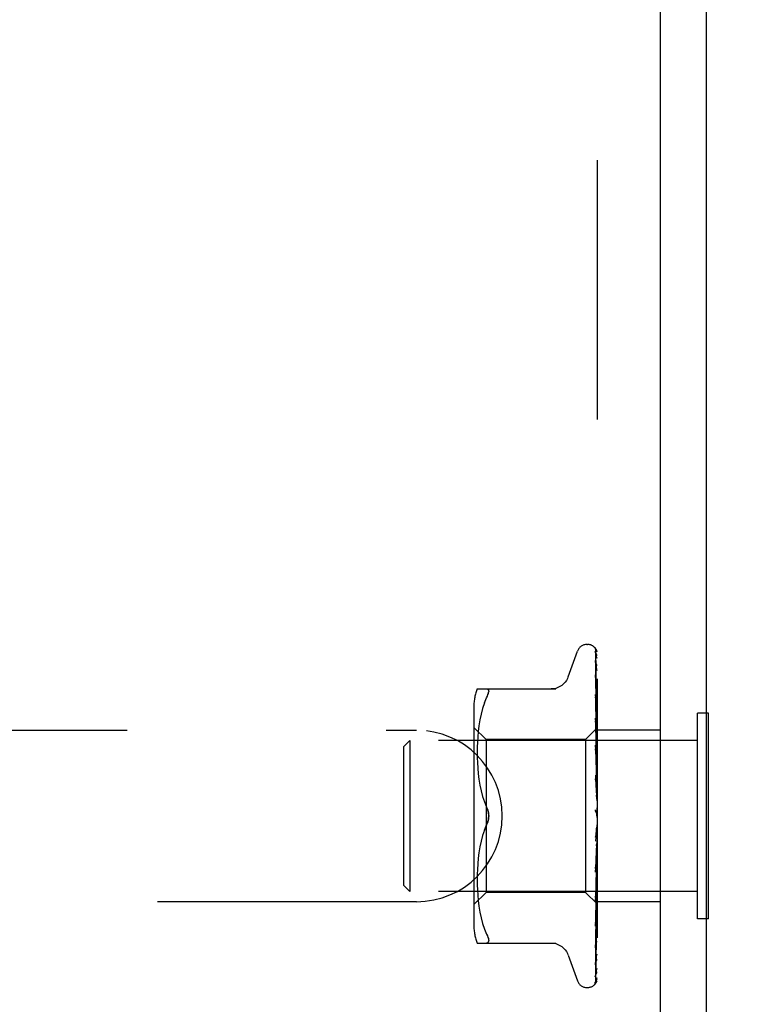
# Model space of a CAD drawing. Header units: inches. Extents: x 0 to 77.3, y 0 to 50.
# Tile 43 of 50: x 73.6 to 74.8, y 40.3 to 41.9. Entities that reach past the tile are written whole.
import ezdxf

# ---------------------------------------------------------------- set-up
doc = ezdxf.new("R2010")
doc.units = ezdxf.units.IN
doc.header["$LTSCALE"] = 4.25
doc.header["$MEASUREMENT"] = 0
doc.linetypes.add('HIDDEN', pattern=[0.2, 0.1, -0.1])
doc.layers.get('0').update_dxf_attribs({"linetype": 'CONTINUOUS'})
doc.layers.add('DEFAULT_2', color=8, linetype='HIDDEN')
doc.layers.add('DIMENSIONS', color=7, linetype='CONTINUOUS')
doc.styles.get("Standard").update_dxf_attribs({"font": 'arial.ttf'})
doc.dimstyles.new('DIMSTYLE_3', dxfattribs={"dimtxt": 0.340909, "dimasz": 0.454545, "dimexe": 0.09, "dimexo": 0.07, "dimgap": 0.0375, "dimtad": 0, "dimtih": 1, "dimtoh": 1, "dimzin": 4, "dimdsep": 46, "dimtxsty": 'Standard', "dimblk": '_FILLED', "dimblk1": '_FILLED', "dimblk2": '_FILLED', "dimcen": 0.09, "dimadec": 3, "dimazin": 1, "dimtfac": 1, "dimtdec": 3, "dimtofl": 0, "dimtmove": 0, "dimatfit": 3, "dimldrblk": '_FILLED', "dimfxl": 0, "dimtolj": 1, "dimtzin": 4, "dimarcsym": 0})

# ---------------------------------------------------------------- blocks, each defined once
blk = doc.blocks.new('_FILLED')
at = {"color": 0, "linetype": 'ByBlock'}
blk.add_solid([(0, 0), (-1, 0.2), (-1, -0.2)], dxfattribs=at)
blk = doc.blocks.new('*D12')
at = {"layer": 'DIMENSIONS', "color": 2, "linetype": 'Continuous'}
for p, q in [((66.0056, 42.1049), (76.0327, 42.1049)), ((75.6236, 42.1049), (75.6236, 40.3368)), ((75.6236, 37.3549), (75.6236, 39.1436)), ((74.8706, 37.3549), (76.0327, 37.3549))]:
    blk.add_line(p, q, dxfattribs=at)
at = {"layer": 'DIMENSIONS', "color": 2, "linetype": 'Continuous', "xscale": 0.4545454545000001, "yscale": 0.4545454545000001, "zscale": 0.4545454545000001}
for p, rotation in [((75.6236, 42.1049), 90), ((75.6236, 37.3549), 270)]:
    blk.add_blockref('_FILLED', p, dxfattribs=dict(at, rotation=rotation))
at = {"layer": 'DIMENSIONS', "color": 2, "linetype": 'Continuous', "insert": (75.6236, 40.1664), "char_height": 0.34091, "width": 0.95049, "attachment_point": 2, "line_spacing_factor": 0.9}
blk.add_mtext('4.75\\PREF', dxfattribs=at)
blk = doc.blocks.new('*D14')
at = {"layer": 'DIMENSIONS', "color": 2, "linetype": 'Continuous'}
for p, q in [((65.6874, 41.7867), (65.6874, 35.3327)), ((74.6874, 37.1797), (74.6874, 35.3327)), ((65.6874, 35.7418), (69.5538, 35.7418)), ((74.6874, 35.7418), (70.8211, 35.7418))]:
    blk.add_line(p, q, dxfattribs=at)
at = {"layer": 'DIMENSIONS', "color": 2, "linetype": 'Continuous', "xscale": 0.4545454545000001, "yscale": 0.4545454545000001, "zscale": 0.4545454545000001, "rotation": 180}
blk.add_blockref('_FILLED', (65.6874, 35.7418), dxfattribs=at)
at = {"layer": 'DIMENSIONS', "color": 2, "linetype": 'Continuous', "xscale": 0.4545454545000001, "yscale": 0.4545454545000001, "zscale": 0.4545454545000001}
blk.add_blockref('_FILLED', (74.6874, 35.7418), dxfattribs=at)
at = {"layer": 'DIMENSIONS', "color": 2, "linetype": 'Continuous', "insert": (70.1874, 35.9123), "char_height": 0.34091, "width": 0.926411, "attachment_point": 2, "line_spacing_factor": 0.9}
blk.add_mtext('9.00', dxfattribs=at)

msp = doc.modelspace()

# ---------------------------------------------------------------- linework, layer by layer
at = {"color": 3, "linetype": 'Continuous'}
for p, q in [((74.612445, 37.354909), (74.612445, 46.949909)), ((74.687445, 46.949909), (74.687445, 37.417909))]:
    msp.add_line(p, q, dxfattribs=at)
at = {"color": 7, "linetype": 'Continuous'}
for p, q in [((74.691445, 40.773409), (74.687445, 40.773409)), ((74.691445, 40.436409), (74.691445, 40.773409)), ((74.691445, 40.436409), (74.687445, 40.436409))]:
    msp.add_line(p, q, dxfattribs=at)
at = {"layer": 'DEFAULT_2', "color": 8, "linetype": 'HIDDEN'}
for p, q in [((74.508445, 44.229909), (74.508445, 39.979909)), ((74.460894, 40.832901), (74.476287, 40.875193)), ((74.491948, 40.886159), (74.492778, 40.886159)), ((74.505802, 40.877476), (74.506802, 40.808641)), ((74.505802, 40.873143), (74.506476, 40.827505)), ((74.505802, 40.87195), (74.506802, 40.804672)), ((74.505802, 40.859108), (74.506133, 40.837906)), ((74.505802, 40.856766), (74.506477, 40.814243)), ((74.505784, 40.836129), (74.505803, 40.835873)), ((74.505802, 40.835878), (74.506477, 40.796349)), ((74.505802, 40.832471), (74.506477, 40.79417)), ((74.506133, 40.837906), (74.507111, 40.774393)), ((74.506476, 40.827505), (74.507111, 40.78397)), ((74.311937, 40.813242), (74.441159, 40.813242)), ((74.506477, 40.814243), (74.507404, 40.754649)), ((74.32375, 40.790197), (74.327356, 40.798659)), ((74.505802, 40.804289), (74.506477, 40.770028)), ((74.505802, 40.799938), (74.506133, 40.783967)), ((74.505806, 40.804252), (74.505803, 40.804285)), ((74.506802, 40.808641), (74.507658, 40.748373)), ((74.506802, 40.804672), (74.507658, 40.745726)), ((74.306421, 40.784501), (74.306421, 40.425317)), ((74.3207, 40.781385), (74.318176, 40.771979)), ((74.32376, 40.790227), (74.320685, 40.781337)), ((74.506133, 40.783967), (74.506803, 40.751262)), ((74.506477, 40.79417), (74.507111, 40.75756)), ((74.508445, 40.780154), (74.50783, 40.786153)), ((74.316183, 40.762475), (74.314662, 40.752888)), ((74.318189, 40.772032), (74.316174, 40.762424)), ((74.505803, 40.765477), (74.506134, 40.7519)), ((74.505817, 40.765269), (74.505804, 40.765472)), ((74.506585, 40.757663), (74.505817, 40.765262)), ((74.507111, 40.774393), (74.507658, 40.737983)), ((74.507404, 40.763661), (74.507658, 40.745829)), ((74.687445, 40.773409), (74.673445, 40.773409)), ((74.673445, 40.436409), (74.673445, 40.773409)), ((74.326421, 40.730159), (74.306421, 40.750159)), ((74.314669, 40.752937), (74.313558, 40.743518)), ((74.507685, 40.7484), (74.489444, 40.730159)), ((74.505803, 40.760337), (74.506478, 40.734433)), ((74.506134, 40.7519), (74.507112, 40.711319)), ((74.507433, 40.749028), (74.506585, 40.757663)), ((74.507111, 40.75756), (74.507659, 40.725422)), ((74.508445, 40.749122), (74.507658, 40.748373)), ((74.507658, 40.748373), (74.507664, 40.748379)), ((74.507658, 40.745726), (74.507682, 40.745854)), ((74.507658, 40.745829), (74.507682, 40.745753)), ((74.507664, 40.748379), (74.507682, 40.748397)), ((71.612445, 40.745409), (74.212445, 40.745409)), ((74.312799, 40.734673), (74.31231, 40.725941)), ((74.313564, 40.743574), (74.312794, 40.734591)), ((74.489444, 40.730159), (74.326421, 40.730159)), ((74.326421, 40.730159), (74.326421, 40.479659)), ((74.489444, 40.730159), (74.489444, 40.479659)), ((74.506478, 40.734433), (74.507113, 40.709624)), ((74.507658, 40.737983), (74.507682, 40.738218)), ((74.507658, 40.738184), (74.507682, 40.738018)), ((74.508445, 40.730964), (74.508062, 40.728415)), ((74.612445, 40.745409), (74.508445, 40.745409)), ((74.191445, 40.718909), (74.201445, 40.728909)), ((74.191445, 40.490909), (74.191445, 40.718909)), ((74.673445, 40.728909), (74.201445, 40.728909)), ((74.201445, 40.728909), (74.201445, 40.480909)), ((74.312028, 40.717704), (74.311941, 40.709248)), ((74.312315, 40.726056), (74.312025, 40.717559)), ((74.505822, 40.720554), (74.505805, 40.720836)), ((74.505805, 40.720828), (74.507661, 40.664587)), ((74.505806, 40.715075), (74.50648, 40.6969)), ((74.50702, 40.707558), (74.505823, 40.720549)), ((74.507658, 40.725421), (74.507682, 40.725764)), ((74.507658, 40.725716), (74.507682, 40.725473)), ((74.508062, 40.728415), (74.507682, 40.725764)), ((74.508062, 40.723332), (74.507682, 40.725473)), ((74.508445, 40.715413), (74.507682, 40.708941)), ((74.508445, 40.721069), (74.508062, 40.723332)), ((74.311942, 40.709418), (74.312022, 40.700822)), ((74.312018, 40.701011), (74.312309, 40.692235)), ((74.507838, 40.698486), (74.50702, 40.707558)), ((74.507112, 40.711319), (74.50766, 40.688251)), ((74.507113, 40.709624), (74.50766, 40.687804)), ((74.507658, 40.708493), (74.507682, 40.708941)), ((74.507658, 40.70887), (74.507682, 40.70857)), ((74.508445, 40.702783), (74.507682, 40.70857)), ((74.508445, 40.691618), (74.507838, 40.698486)), ((74.312301, 40.692434), (74.312813, 40.683349)), ((74.312799, 40.683544), (74.313597, 40.674251)), ((74.50648, 40.6969), (74.507115, 40.679454)), ((74.507659, 40.687803), (74.507682, 40.688359)), ((74.507659, 40.688251), (74.507682, 40.687921)), ((74.508445, 40.695868), (74.507682, 40.688359)), ((74.508445, 40.68096), (74.507682, 40.687921)), ((74.313579, 40.674432), (74.314705, 40.664938)), ((74.314684, 40.665091), (74.316207, 40.655547)), ((74.505825, 40.671704), (74.505811, 40.671904)), ((74.505811, 40.671894), (74.507667, 40.638673)), ((74.505816, 40.665691), (74.50649, 40.655908)), ((74.505826, 40.671695), (74.508445, 40.641835)), ((74.507115, 40.679454), (74.507662, 40.66408)), ((74.508445, 40.673036), (74.507682, 40.66476)), ((74.316185, 40.655667), (74.31817, 40.646166)), ((74.50649, 40.655908), (74.507124, 40.646461)), ((74.507661, 40.664079), (74.507682, 40.66476)), ((74.507661, 40.664587), (74.507682, 40.664271)), ((74.508445, 40.656389), (74.507682, 40.664271)), ((74.318151, 40.64625), (74.320646, 40.636943)), ((74.320632, 40.63699), (74.323717, 40.628073)), ((74.507124, 40.646461), (74.50767, 40.638094)), ((74.507667, 40.638673), (74.507682, 40.638476)), ((74.508445, 40.647742), (74.507682, 40.638999)), ((74.508445, 40.629956), (74.507682, 40.638476)), ((74.323709, 40.628094), (74.327356, 40.619492)), ((74.508445, 40.620899), (74.507682, 40.612005)), ((74.507345, 40.610602), (74.507274, 40.610689)), ((74.508445, 40.602618), (74.507682, 40.611468)), ((74.508445, 40.608437), (74.508251, 40.608813)), ((74.323709, 40.581724), (74.327356, 40.590326)), ((74.508445, 40.593479), (74.505826, 40.563542)), ((74.507696, 40.585439), (74.507151, 40.580698)), ((74.320646, 40.572875), (74.318151, 40.563568)), ((74.506519, 40.57541), (74.505851, 40.570012)), ((74.507151, 40.580698), (74.506519, 40.57541)), ((74.508445, 40.575364), (74.507682, 40.584223)), ((74.316207, 40.554271), (74.314684, 40.544727)), ((74.31817, 40.563652), (74.316185, 40.554151)), ((74.507663, 40.557955), (74.505807, 40.51302)), ((74.507664, 40.558492), (74.507117, 40.546566)), ((74.507663, 40.557955), (74.507682, 40.558233)), ((74.508445, 40.566472), (74.507682, 40.558233)), ((74.508445, 40.549177), (74.507682, 40.557725)), ((74.314705, 40.54488), (74.313579, 40.535386)), ((74.507117, 40.546566), (74.506483, 40.533057)), ((74.508445, 40.540854), (74.507682, 40.533398)), ((74.50775, 40.534867), (74.508063, 40.538431)), ((74.508063, 40.538431), (74.508328, 40.541473)), ((74.508328, 40.541473), (74.508445, 40.542821)), ((74.312813, 40.526469), (74.312301, 40.517384)), ((74.313597, 40.535567), (74.312799, 40.526274)), ((74.50766, 40.533068), (74.505804, 40.466031)), ((74.506483, 40.533057), (74.505809, 40.519012)), ((74.505826, 40.513309), (74.506433, 40.520054)), ((74.506433, 40.520054), (74.507382, 40.530693)), ((74.50766, 40.533546), (74.507113, 40.514864)), ((74.507382, 40.530693), (74.50775, 40.534867)), ((74.50766, 40.533546), (74.507664, 40.533174)), ((74.50766, 40.533068), (74.507682, 40.533398)), ((74.507664, 40.533174), (74.507682, 40.532932)), ((74.508445, 40.525004), (74.507682, 40.532932)), ((74.312022, 40.508996), (74.311942, 40.5004)), ((74.312309, 40.517583), (74.312018, 40.508807)), ((74.505807, 40.513016), (74.505824, 40.513281)), ((74.507113, 40.514864), (74.506479, 40.49364)), ((74.507659, 40.511242), (74.507112, 40.486482)), ((74.507659, 40.510829), (74.507112, 40.484911)), ((74.507659, 40.511242), (74.507682, 40.510741)), ((74.50766, 40.510828), (74.507682, 40.511148)), ((74.508445, 40.517551), (74.507682, 40.511148)), ((74.508445, 40.503719), (74.507682, 40.510741)), ((74.191445, 40.490909), (74.201445, 40.480909)), ((74.311941, 40.50057), (74.312028, 40.492114)), ((74.312025, 40.492259), (74.312315, 40.483762)), ((74.506479, 40.49364), (74.505804, 40.4715)), ((74.507659, 40.492349), (74.506803, 40.445736)), ((74.507018, 40.47882), (74.507837, 40.487638)), ((74.507658, 40.492349), (74.507682, 40.491954)), ((74.507658, 40.492013), (74.507682, 40.492286)), ((74.508445, 40.497405), (74.507682, 40.492286)), ((74.508445, 40.486092), (74.507682, 40.491954)), ((74.507837, 40.487638), (74.508445, 40.494369)), ((74.673445, 40.480909), (74.201445, 40.480909)), ((74.326421, 40.479659), (74.306421, 40.459659)), ((74.31231, 40.483877), (74.312799, 40.475145)), ((74.312794, 40.475227), (74.313564, 40.466244)), ((74.489444, 40.479659), (74.326421, 40.479659)), ((74.508445, 40.460658), (74.489444, 40.479659)), ((74.50582, 40.466292), (74.507018, 40.47882)), ((74.507112, 40.486482), (74.506477, 40.458312)), ((74.507659, 40.477538), (74.506802, 40.424534)), ((74.507659, 40.477289), (74.506802, 40.423158)), ((74.507658, 40.477538), (74.507682, 40.477249)), ((74.507658, 40.477289), (74.507682, 40.477495)), ((74.212445, 40.464409), (71.612445, 40.464409)), ((74.313558, 40.4663), (74.314669, 40.456881)), ((74.314662, 40.45693), (74.316183, 40.447343)), ((74.506477, 40.458312), (74.505803, 40.42888)), ((74.505804, 40.466032), (74.50582, 40.466286)), ((74.507658, 40.462121), (74.506802, 40.401958)), ((74.507658, 40.467339), (74.507111, 40.430427)), ((74.507658, 40.467187), (74.507111, 40.429843)), ((74.507658, 40.46734), (74.507682, 40.467158)), ((74.507658, 40.467187), (74.507682, 40.467309)), ((74.507658, 40.462121), (74.507682, 40.462046)), ((74.507658, 40.46207), (74.507682, 40.462097)), ((74.612445, 40.464409), (74.508445, 40.464409)), ((74.316174, 40.447394), (74.318189, 40.437786)), ((74.318176, 40.437839), (74.3207, 40.428433)), ((74.320685, 40.428481), (74.32376, 40.419591)), ((74.506477, 40.425817), (74.505802, 40.388754)), ((74.506802, 40.424534), (74.505802, 40.364108)), ((74.505803, 40.424119), (74.505812, 40.424249)), ((74.505813, 40.424257), (74.506582, 40.431408)), ((74.507111, 40.429843), (74.506476, 40.387209)), ((74.687445, 40.436409), (74.673445, 40.436409)), ((74.32375, 40.419621), (74.327356, 40.411159)), ((74.311937, 40.396576), (74.441159, 40.396576)), ((74.328618, 40.396762), (74.327356, 40.396576)), ((74.505803, 40.392648), (74.505801, 40.392593)), ((74.506802, 40.402243), (74.505802, 40.333278)), ((74.460894, 40.376917), (74.476287, 40.334625)), ((74.505802, 40.388733), (74.505797, 40.388664)), ((74.505803, 40.388759), (74.505802, 40.388733)), ((74.506476, 40.387209), (74.505802, 40.342503)), ((74.505815, 40.343352), (74.506485, 40.344557)), ((74.491948, 40.323659), (74.492778, 40.323659))]:
    msp.add_line(p, q, dxfattribs=at)
for points in [[(74.508445, 40.87345), (74.507988, 40.874972), (74.507517, 40.876282), (74.506992, 40.877515), (74.506396, 40.878696), (74.505692, 40.879845), (74.504825, 40.880972), (74.504, 40.881816)], [(74.504396, 40.881368), (74.504137, 40.881634), (74.504126, 40.881646), (74.504146, 40.881624), (74.504205, 40.88156), (74.504313, 40.881437), (74.504448, 40.881274), (74.504593, 40.881083), (74.504744, 40.880869), (74.50489, 40.880641), (74.505032, 40.880395), (74.505167, 40.880134), (74.505294, 40.879859), (74.50541, 40.879569), (74.505514, 40.879268), (74.505603, 40.878955), (74.505678, 40.878634), (74.505735, 40.878304), (74.505776, 40.877968), (74.505798, 40.877628), (74.505802, 40.877472)], [(74.508445, 40.874949), (74.50832, 40.875286), (74.508151, 40.875709), (74.507974, 40.876121), (74.507789, 40.876522), (74.507598, 40.876911), (74.507401, 40.877287), (74.5072, 40.87765), (74.506996, 40.878), (74.50679, 40.878336), (74.506582, 40.878659), (74.506374, 40.878969), (74.506166, 40.879266), (74.505959, 40.879548), (74.505755, 40.879816), (74.505555, 40.880069), (74.505359, 40.880306), (74.505171, 40.880528), (74.50499, 40.880733), (74.50482, 40.880921), (74.504659, 40.881094), (74.504516, 40.881245), (74.504396, 40.881368)], [(74.505374, 40.873984), (74.505356, 40.874013), (74.505353, 40.874018), (74.505409, 40.873898), (74.505505, 40.873657), (74.505618, 40.873298), (74.505718, 40.872845), (74.505785, 40.872324), (74.505802, 40.871949)], [(74.505583, 40.873639), (74.505431, 40.873887), (74.505374, 40.873984)], [(74.508445, 40.863155), (74.50813, 40.864804), (74.50772, 40.866756), (74.507289, 40.868624), (74.506839, 40.870412), (74.506368, 40.872122), (74.505875, 40.873748), (74.50551, 40.874853)], [(74.505514, 40.874844), (74.505533, 40.874788), (74.505668, 40.874296), (74.505765, 40.873717), (74.505802, 40.873138)], [(74.508445, 40.86801), (74.508204, 40.868667), (74.507911, 40.869383), (74.507602, 40.870065), (74.507285, 40.87071), (74.506965, 40.871318), (74.506648, 40.871885), (74.506343, 40.872407), (74.506055, 40.872882), (74.505583, 40.873639)], [(74.508445, 40.843712), (74.508185, 40.845542), (74.507792, 40.84816), (74.507381, 40.850734), (74.506955, 40.853259), (74.506514, 40.855735), (74.506058, 40.858155), (74.505726, 40.859836)], [(74.505728, 40.859837), (74.505771, 40.859566), (74.505803, 40.859103)], [(74.505688, 40.857646), (74.505677, 40.857676), (74.505693, 40.857622), (74.505737, 40.857434), (74.505783, 40.857111), (74.505803, 40.856768)], [(74.506187, 40.856612), (74.505976, 40.857028), (74.505813, 40.857364), (74.505711, 40.857589), (74.505688, 40.857646)], [(74.508445, 40.851637), (74.508218, 40.852268), (74.507929, 40.852998), (74.507626, 40.853699), (74.507318, 40.854365), (74.507012, 40.854996), (74.506715, 40.855586), (74.506187, 40.856612)], [(74.460724, 40.832434), (74.459947, 40.830516), (74.458237, 40.827256), (74.456115, 40.824219), (74.453603, 40.821457), (74.450746, 40.819024), (74.447592, 40.816977), (74.444204, 40.815353), (74.44065, 40.81418), (74.436987, 40.813476), (74.433316, 40.813242)], [(74.508445, 40.81572), (74.508207, 40.817775), (74.507818, 40.821004), (74.507412, 40.824234), (74.506993, 40.827455), (74.506558, 40.830668), (74.50611, 40.833865), (74.505784, 40.83612)], [(74.505899, 40.832332), (74.505854, 40.83246), (74.505798, 40.832646), (74.505785, 40.8327), (74.505796, 40.832616), (74.505803, 40.832472)], [(74.506661, 40.830585), (74.506387, 40.831178), (74.50615, 40.831709), (74.50597, 40.832145), (74.505899, 40.832332)], [(74.508445, 40.826421), (74.508362, 40.826656), (74.508018, 40.827559), (74.507659, 40.828413), (74.507306, 40.829201), (74.506661, 40.830585)], [(74.327356, 40.813242), (74.328618, 40.813056), (74.32959, 40.812528), (74.330266, 40.811715), (74.330663, 40.810645), (74.330797, 40.809335), (74.330663, 40.807781)], [(74.327356, 40.798659), (74.328618, 40.801418), (74.32959, 40.803857), (74.330266, 40.805962), (74.330663, 40.807781)], [(74.506893, 40.79691), (74.506591, 40.79759), (74.506326, 40.798217), (74.506106, 40.798786), (74.505948, 40.799263), (74.505853, 40.799623), (74.505812, 40.799851), (74.505803, 40.799938), (74.505803, 40.79994)], [(74.50783, 40.786153), (74.507426, 40.789936), (74.507009, 40.793753), (74.506577, 40.797603), (74.505807, 40.804243)], [(74.506477, 40.796349), (74.507404, 40.741126), (74.507659, 40.725716)], [(74.508445, 40.793275), (74.508246, 40.793806), (74.507907, 40.794639), (74.507561, 40.795435), (74.506893, 40.79691)], [(74.506477, 40.770028), (74.507404, 40.722207), (74.507659, 40.70887)], [(74.50766, 40.755228), (74.506924, 40.756818), (74.50659, 40.757578), (74.506299, 40.758306), (74.50607, 40.75897), (74.505913, 40.75955), (74.50583, 40.760016), (74.505804, 40.760338)], [(74.506803, 40.751262), (74.507404, 40.721345), (74.507659, 40.708494)], [(74.508445, 40.738285), (74.508222, 40.740705), (74.507433, 40.749028)], [(74.508445, 40.747147), (74.508171, 40.746784), (74.507955, 40.746471), (74.507796, 40.746207), (74.507696, 40.745997), (74.507658, 40.745846), (74.507658, 40.745829)], [(74.508445, 40.745884), (74.508171, 40.745734), (74.507955, 40.745642), (74.507796, 40.745609), (74.507696, 40.745633), (74.507658, 40.745726)], [(74.508445, 40.753407), (74.508384, 40.753561), (74.50803, 40.754407), (74.50766, 40.755228)], [(74.508445, 40.74887), (74.508253, 40.748802), (74.508062, 40.7487), (74.507871, 40.748565), (74.507682, 40.748397)], [(74.508445, 40.748), (74.508253, 40.747512), (74.508062, 40.746991), (74.507871, 40.746439), (74.507682, 40.745855)], [(74.508445, 40.740032), (74.508171, 40.739579), (74.507955, 40.739172), (74.507796, 40.738805), (74.507696, 40.738487), (74.507658, 40.738226), (74.507658, 40.738184)], [(74.508445, 40.737551), (74.508171, 40.737518), (74.507955, 40.737543), (74.507796, 40.737629), (74.507696, 40.737772), (74.507658, 40.737983)], [(74.508445, 40.744536), (74.508253, 40.744891), (74.508062, 40.745212), (74.507871, 40.745499), (74.507682, 40.745753)], [(74.508445, 40.741958), (74.508253, 40.741068), (74.508062, 40.740147), (74.507871, 40.739198), (74.507682, 40.738218)], [(74.508445, 40.735156), (74.508253, 40.735921), (74.508062, 40.736653), (74.507871, 40.737352), (74.507682, 40.738018)], [(74.507823, 40.709592), (74.507144, 40.710943), (74.50681, 40.711642), (74.506497, 40.712358), (74.506225, 40.713074), (74.50601, 40.713779), (74.505873, 40.714427), (74.505811, 40.714978), (74.505806, 40.715087)], [(74.508445, 40.728033), (74.508171, 40.727508), (74.507955, 40.727019), (74.507796, 40.726563), (74.507696, 40.726149), (74.507658, 40.725787), (74.507658, 40.725716)], [(74.508445, 40.724424), (74.508171, 40.724509), (74.507955, 40.724651), (74.507796, 40.724853), (74.507696, 40.725108), (74.507658, 40.725421)], [(74.508445, 40.711584), (74.508171, 40.711005), (74.507955, 40.710454), (74.507796, 40.709924), (74.507696, 40.709428), (74.507658, 40.708979), (74.507658, 40.70887)], [(74.508445, 40.706977), (74.508171, 40.707177), (74.507955, 40.707431), (74.507796, 40.707741), (74.507696, 40.7081), (74.507658, 40.708493)], [(74.508445, 40.70828), (74.508151, 40.708923), (74.507823, 40.709592)], [(74.508445, 40.691279), (74.508171, 40.690668), (74.507955, 40.690074), (74.507796, 40.68949), (74.507696, 40.688931), (74.507658, 40.688409), (74.507659, 40.688251)], [(74.508445, 40.685842), (74.508171, 40.686149), (74.507955, 40.686505), (74.507796, 40.686913), (74.507696, 40.687363), (74.507659, 40.687803)], [(74.507428, 40.661342), (74.507131, 40.661858), (74.506836, 40.662405), (74.506552, 40.662994), (74.506293, 40.663619), (74.506073, 40.664282), (74.505913, 40.664948), (74.505826, 40.665585), (74.505815, 40.665731)], [(74.508445, 40.667853), (74.508171, 40.667232), (74.507955, 40.666616), (74.507796, 40.665999), (74.507696, 40.665396), (74.507658, 40.664822), (74.507661, 40.664587)], [(74.508445, 40.659581), (74.508306, 40.65984), (74.508018, 40.660348), (74.507428, 40.661342)], [(74.508445, 40.661781), (74.508171, 40.662185), (74.507955, 40.66263), (74.507796, 40.663121), (74.507696, 40.663646), (74.507661, 40.664079)], [(74.508445, 40.642152), (74.508171, 40.641542), (74.507955, 40.640927), (74.507796, 40.6403), (74.507696, 40.639675), (74.507658, 40.63907), (74.507667, 40.638673)], [(74.50767, 40.638094), (74.507658, 40.638394), (74.507682, 40.638999)], [(74.508445, 40.635665), (74.508171, 40.636151), (74.507955, 40.636669), (74.507796, 40.637225), (74.507696, 40.637805), (74.50767, 40.638094)], [(74.327356, 40.619492), (74.328403, 40.617117), (74.329263, 40.614682), (74.329939, 40.612206), (74.330423, 40.609729), (74.330707, 40.607293), (74.330794, 40.604909)], [(74.330794, 40.604909), (74.330736, 40.606818), (74.33056, 40.608739), (74.33026, 40.610675), (74.329851, 40.612586), (74.329337, 40.614441), (74.328738, 40.616223), (74.328081, 40.617905), (74.327356, 40.619492)], [(74.330794, 40.604909), (74.330707, 40.602522), (74.330422, 40.600084), (74.329938, 40.597607), (74.329262, 40.595132), (74.328402, 40.592698), (74.327356, 40.590326)], [(74.327356, 40.590326), (74.327935, 40.591582), (74.328478, 40.592907), (74.328989, 40.594303), (74.329452, 40.595756), (74.329856, 40.597254), (74.330195, 40.598785), (74.330459, 40.600341), (74.330649, 40.601894), (74.33076, 40.603416), (74.330794, 40.604909)], [(74.506898, 40.6112), (74.506688, 40.611533), (74.506466, 40.611941), (74.506256, 40.612408), (74.506072, 40.612929), (74.505927, 40.6135), (74.505835, 40.614096), (74.505802, 40.614688), (74.505826, 40.615274)], [(74.507198, 40.610785), (74.507117, 40.610891), (74.50703, 40.611009), (74.506937, 40.611141), (74.506898, 40.6112)], [(74.507683, 40.61021), (74.507653, 40.610247), (74.50758, 40.610331), (74.507463, 40.610464), (74.507308, 40.610648), (74.50712, 40.610888), (74.506906, 40.611188)], [(74.506906, 40.611188), (74.5071, 40.610894), (74.507343, 40.610504), (74.507582, 40.610098), (74.507817, 40.609672), (74.50805, 40.609225), (74.508251, 40.608813)], [(74.507521, 40.610395), (74.507469, 40.610455), (74.50741, 40.610524)], [(74.507765, 40.610124), (74.507652, 40.610248), (74.507612, 40.610293), (74.507569, 40.610341)], [(74.508445, 40.615105), (74.508171, 40.614529), (74.507955, 40.613937), (74.507796, 40.613321), (74.507696, 40.612698), (74.507658, 40.612082), (74.507682, 40.611468)], [(74.508251, 40.608813), (74.508171, 40.608988), (74.507955, 40.609561), (74.507796, 40.610162), (74.507696, 40.610776), (74.507658, 40.611388), (74.507682, 40.612005)], [(74.508445, 40.609249), (74.508276, 40.609497), (74.508127, 40.609698), (74.507993, 40.609863), (74.507892, 40.609982), (74.507816, 40.610068), (74.507765, 40.610124)], [(74.327356, 40.590326), (74.323717, 40.581745), (74.320632, 40.572828)], [(74.507696, 40.585439), (74.507658, 40.584836), (74.507682, 40.584223)], [(74.508445, 40.581082), (74.508171, 40.581677), (74.507955, 40.582284), (74.507796, 40.582908), (74.507696, 40.583534), (74.507658, 40.584148), (74.507682, 40.584755)], [(74.508445, 40.587689), (74.508171, 40.587168), (74.507955, 40.58662), (74.507796, 40.586039), (74.507696, 40.585439)], [(74.505841, 40.569926), (74.505903, 40.570351), (74.506057, 40.571015), (74.506272, 40.571654), (74.506519, 40.572233), (74.506786, 40.572757), (74.507057, 40.573223), (74.507325, 40.573644), (74.507589, 40.574037), (74.507846, 40.574412), (74.508095, 40.57478), (74.508342, 40.575166), (74.508445, 40.575336)], [(74.507664, 40.558493), (74.507658, 40.558315), (74.507682, 40.557725)], [(74.508445, 40.554588), (74.508171, 40.555206), (74.507955, 40.555824), (74.507796, 40.556449), (74.507696, 40.557066), (74.507658, 40.557658), (74.507663, 40.557955)], [(74.508445, 40.560896), (74.508171, 40.560449), (74.507955, 40.559965), (74.507796, 40.559439), (74.507696, 40.558884), (74.507664, 40.558493)], [(74.505809, 40.518995), (74.505868, 40.519594), (74.506003, 40.520267), (74.506212, 40.52097), (74.506474, 40.521659), (74.506772, 40.52233), (74.507088, 40.522968), (74.507412, 40.523581), (74.507736, 40.524178), (74.508053, 40.524772), (74.50836, 40.525377), (74.508445, 40.525554)], [(74.508445, 40.529912), (74.508171, 40.530531), (74.507955, 40.531139), (74.507796, 40.531742), (74.507696, 40.532326), (74.507658, 40.532876), (74.50766, 40.533068)], [(74.508445, 40.535693), (74.50819, 40.535365), (74.507985, 40.534998), (74.507827, 40.534589), (74.50772, 40.534146), (74.507666, 40.533675), (74.50766, 40.533546)], [(74.508445, 40.512992), (74.508171, 40.512738), (74.507955, 40.512432), (74.507796, 40.51207), (74.507696, 40.511664), (74.507659, 40.511242)], [(74.508445, 40.507948), (74.50817, 40.508549), (74.507954, 40.509125), (74.507796, 40.509677), (74.507697, 40.510201), (74.507659, 40.51069), (74.50766, 40.510828)], [(74.507659, 40.492012), (74.506802, 40.44388), (74.506477, 40.425817)], [(74.508445, 40.493613), (74.508171, 40.493471), (74.507955, 40.493272), (74.507796, 40.493014), (74.507696, 40.492706), (74.507658, 40.492349)], [(74.508445, 40.489487), (74.508171, 40.490041), (74.507955, 40.490564), (74.507796, 40.491059), (74.507696, 40.491516), (74.507658, 40.491924), (74.507658, 40.492013)], [(74.507112, 40.484911), (74.506133, 40.439349), (74.505803, 40.424114)], [(74.505805, 40.471491), (74.505811, 40.471618), (74.505861, 40.472067), (74.505975, 40.472617), (74.506159, 40.473247), (74.506406, 40.473929), (74.506705, 40.474647), (74.507037, 40.475378)], [(74.507037, 40.475378), (74.507745, 40.476859), (74.508095, 40.477608), (74.508445, 40.478417)], [(74.508445, 40.478257), (74.508171, 40.478231), (74.507955, 40.478147), (74.507796, 40.478002), (74.507696, 40.477803), (74.507658, 40.477538)], [(74.508445, 40.475198), (74.508171, 40.475689), (74.507955, 40.476139), (74.507796, 40.476553), (74.507696, 40.476921), (74.507658, 40.477234), (74.507658, 40.477289)], [(74.508445, 40.481145), (74.508253, 40.480185), (74.508062, 40.479257), (74.507871, 40.47836), (74.507682, 40.477495)], [(74.508445, 40.472759), (74.508253, 40.473839), (74.508062, 40.474948), (74.507871, 40.476085), (74.507682, 40.477249)], [(74.508445, 40.467478), (74.508171, 40.467571), (74.507955, 40.467604), (74.507796, 40.467577), (74.507696, 40.467493), (74.507658, 40.46734)], [(74.508445, 40.465598), (74.508171, 40.466008), (74.507955, 40.466369), (74.507796, 40.466686), (74.507696, 40.466951), (74.507658, 40.467158), (74.507658, 40.467187)], [(74.508445, 40.461667), (74.508171, 40.461874), (74.507955, 40.462023), (74.507796, 40.462116), (74.507696, 40.462151), (74.507658, 40.462127), (74.507658, 40.462121)], [(74.508445, 40.461032), (74.508171, 40.461346), (74.507955, 40.461607), (74.507796, 40.461815), (74.507696, 40.461968), (74.507658, 40.462061), (74.507658, 40.46207)], [(74.508445, 40.469358), (74.508253, 40.468796), (74.508062, 40.468267), (74.507871, 40.467771), (74.507682, 40.467309)], [(74.508445, 40.464202), (74.508253, 40.464894), (74.508062, 40.465618), (74.507871, 40.466372), (74.507682, 40.467158)], [(74.508445, 40.46247), (74.508253, 40.462326), (74.508062, 40.462216), (74.507871, 40.462139), (74.507682, 40.462097)], [(74.508445, 40.46073), (74.508253, 40.46101), (74.508062, 40.461322), (74.507871, 40.461667), (74.507682, 40.462046)], [(74.506803, 40.445736), (74.506133, 40.410072), (74.505802, 40.392651)], [(74.506582, 40.431408), (74.507013, 40.435528), (74.50743, 40.439595), (74.507833, 40.443607), (74.508445, 40.4499)], [(74.507111, 40.430427), (74.506133, 40.365814), (74.505802, 40.344278)], [(74.506802, 40.423158), (74.506133, 40.381578), (74.505802, 40.36122)], [(74.505803, 40.428878), (74.505819, 40.42907), (74.505871, 40.429384), (74.505979, 40.429813), (74.506148, 40.430336), (74.506373, 40.430934), (74.506641, 40.431579), (74.506945, 40.432264), (74.507605, 40.433714)], [(74.507605, 40.433714), (74.507942, 40.434478), (74.50827, 40.435268), (74.508445, 40.435723)], [(74.327356, 40.411159), (74.328618, 40.4084), (74.32959, 40.405961), (74.330266, 40.403856), (74.330663, 40.402037), (74.330797, 40.400483), (74.330663, 40.399173)], [(74.505798, 40.388674), (74.506122, 40.391193), (74.506569, 40.394745), (74.507002, 40.398291), (74.507421, 40.401825), (74.507825, 40.405347), (74.508213, 40.408845), (74.508445, 40.411007)], [(74.328618, 40.396762), (74.32959, 40.39729), (74.330266, 40.398103), (74.330663, 40.399173)], [(74.433316, 40.396576), (74.436987, 40.396342), (74.44065, 40.395638), (74.444204, 40.394465), (74.447592, 40.392841), (74.450746, 40.390794), (74.453603, 40.388361), (74.456115, 40.385599), (74.458237, 40.382562), (74.459947, 40.379302), (74.460724, 40.377384)], [(74.505801, 40.392593), (74.505801, 40.392599), (74.505826, 40.392725), (74.505902, 40.393003), (74.506046, 40.393418), (74.506255, 40.393944), (74.506514, 40.394543), (74.506813, 40.395206), (74.507139, 40.395917), (74.507484, 40.396679), (74.507844, 40.397505), (74.5082, 40.398385), (74.508445, 40.399048)], [(74.505763, 40.360769), (74.506091, 40.362744), (74.506541, 40.365561), (74.506978, 40.368415), (74.5074, 40.371298), (74.507808, 40.37421), (74.508198, 40.377145), (74.508445, 40.379087)], [(74.505751, 40.363605), (74.505749, 40.3636), (74.505771, 40.363668), (74.505845, 40.363862), (74.505977, 40.364174), (74.506166, 40.364585), (74.506403, 40.36508), (74.506984, 40.366277)], [(74.505803, 40.364106), (74.505789, 40.363854), (74.505762, 40.363657), (74.505751, 40.363605)], [(74.505803, 40.361226), (74.50579, 40.360973), (74.505763, 40.360762)], [(74.506984, 40.366277), (74.507307, 40.366959), (74.507637, 40.367686), (74.507963, 40.368453), (74.508275, 40.369256), (74.508445, 40.369733)], [(74.505591, 40.342952), (74.505571, 40.342896), (74.505552, 40.342848), (74.505584, 40.342915), (74.505673, 40.343088), (74.505815, 40.343352)], [(74.505802, 40.344279), (74.505777, 40.343836), (74.505709, 40.343389), (74.50563, 40.343074), (74.505591, 40.342952)], [(74.505658, 40.341386), (74.505999, 40.342772), (74.506465, 40.344788), (74.506915, 40.346877), (74.507348, 40.349032), (74.507766, 40.351254), (74.508165, 40.353541), (74.508445, 40.355268)], [(74.505802, 40.342508), (74.505778, 40.342072), (74.505706, 40.34159), (74.505659, 40.341382)], [(74.506485, 40.344557), (74.506754, 40.345054), (74.507032, 40.345585), (74.507315, 40.346148), (74.507596, 40.34674), (74.507872, 40.34736), (74.508137, 40.348006), (74.508387, 40.348677), (74.508445, 40.348844)], [(74.50499, 40.330972), (74.504979, 40.330956), (74.505016, 40.331008), (74.505121, 40.331151), (74.505287, 40.331377), (74.505502, 40.331671), (74.505749, 40.332018), (74.506022, 40.332413), (74.50631, 40.332849), (74.50661, 40.333326), (74.506915, 40.333838), (74.507221, 40.334386), (74.507523, 40.334968), (74.507817, 40.335582), (74.508098, 40.336228), (74.508361, 40.336903), (74.508445, 40.337136)], [(74.505802, 40.333879), (74.505781, 40.333449), (74.505701, 40.332853), (74.505572, 40.332303), (74.505412, 40.331825), (74.505248, 40.331441), (74.505104, 40.331163), (74.505011, 40.331004), (74.50499, 40.330972)], [(74.505802, 40.333282), (74.505761, 40.332651), (74.505659, 40.332045), (74.505507, 40.331484), (74.505317, 40.330981), (74.50511, 40.330549)], [(74.505114, 40.330557), (74.505558, 40.331433), (74.506137, 40.332732), (74.50667, 40.334107), (74.507164, 40.33556), (74.507629, 40.337097), (74.508065, 40.33873), (74.508445, 40.340353)], [(74.50761, 40.332719), (74.507678, 40.332855), (74.508075, 40.333727), (74.508445, 40.334696)]]:
    msp.add_lwpolyline(points, dxfattribs=at)
for centre, radius, start, end in [((74.491948, 40.869492), 0.016667, 90, 160), ((74.492778, 40.869492), 0.016667, 47.764659, 90), ((74.383999, 40.784501), 0.077578, 157.923935, 180), ((74.212445, 40.604909), 0.1405, 270, 90), ((74.383999, 40.425317), 0.077578, 180, 202.076065), ((74.491948, 40.340326), 0.016667, 200, 270), ((74.492778, 40.340326), 0.016667, 270, 332.851231)]:
    msp.add_arc(centre, radius, start, end, dxfattribs=at)

# ---------------------------------------------------------------- dimensions: what is measured, and where the dimension line sits
at = {"layer": 'DIMENSIONS', "color": 2, "linetype": 'Continuous'}
dim = msp.add_linear_dim(base=(75.623619, 42.104909), p1=(74.800627, 37.354909), p2=(65.935627, 42.104909), angle=90, text='<>\\PREF', dimstyle='DIMSTYLE_3', dxfattribs=at)
dim.commit()
dim.dimension.update_dxf_attribs({"geometry": '*D12', "text_midpoint": (75.623619, 39.740235), "dimtype": 160})
dim = msp.add_linear_dim(base=(65.687445, 35.741812), p1=(74.687445, 37.249727), p2=(65.687445, 41.856727), angle=180, dimstyle='DIMSTYLE_3', dxfattribs=at)
dim.commit()
dim.dimension.update_dxf_attribs({"geometry": '*D14', "text_midpoint": (70.186369, 35.739909), "dimtype": 160})

doc.saveas('drawing.dxf')
